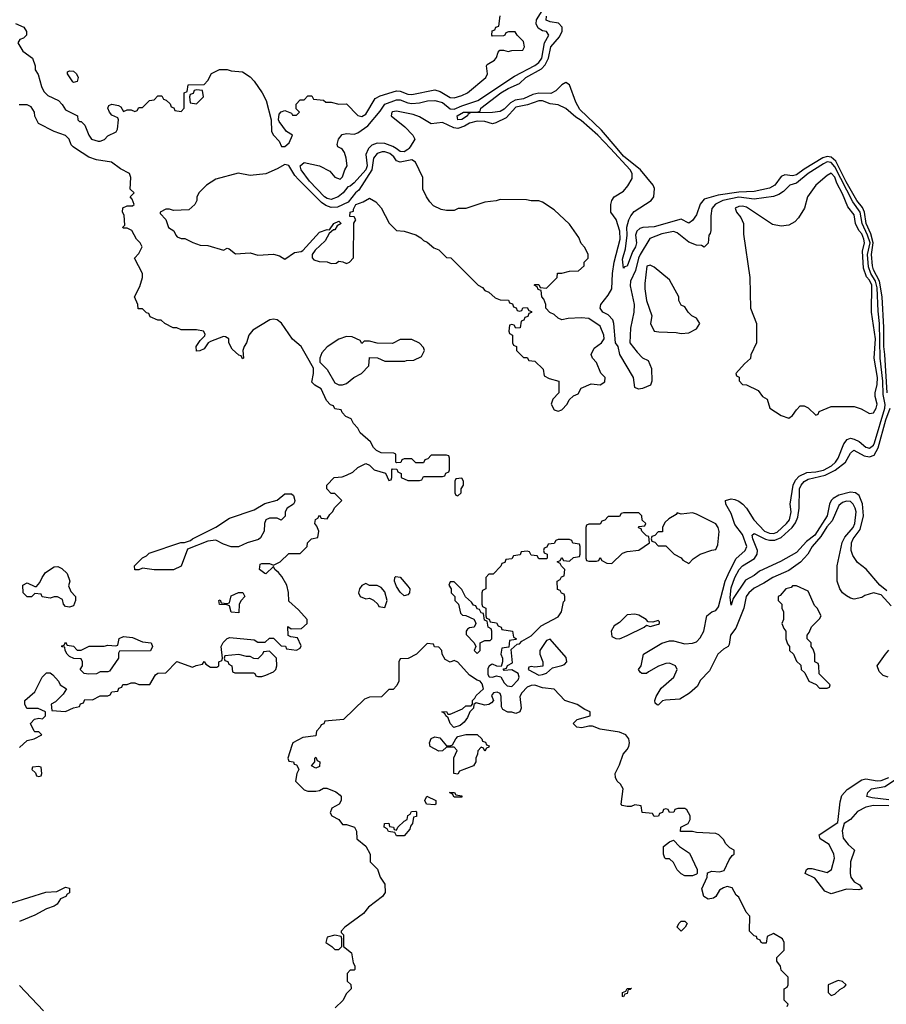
# Model space of a CAD drawing. Header units: inches. Extents: x 2710684 to 2828758, y 857022 to 965663.
# Tile 130 of 256: x 2752191 to 2756697, y 885549 to 890671. Entities that reach past the tile are written whole.
import ezdxf

# ---------------------------------------------------------------- set-up
doc = ezdxf.new("R2010")
doc.units = ezdxf.units.IN
doc.header["$MEASUREMENT"] = 0
doc.layers.add('C7858', color=7, linetype='Continuous')
doc.layers.add('C7859', color=7, linetype='Continuous')

msp = doc.modelspace()

# ---------------------------------------------------------------- linework, layer by layer
at = {"layer": 'C7858', "color": 4}
for points, elevation in [([(2752190, 886884.7), (2752230, 886922), (2752266, 886930), (2752306, 886950), (2752290, 886966), (2752270, 886966), (2752266, 886970), (2752248, 887010), (2752268.4, 887031.6), (2752290, 887038), (2752310, 887034), (2752326, 887050), (2752326, 887070), (2752287.3, 887087.3), (2752228.4, 887088.4), (2752218, 887110), (2752218, 887130), (2752270, 887174), (2752308.4, 887251.6), (2752330, 887274), (2752350, 887274), (2752363.6, 887263.6), (2752392, 887230), (2752402, 887210), (2752434, 887190), (2752416.9, 887163.1), (2752376.9, 887123.1), (2752354, 887110), (2752358, 887078), (2752430, 887072), (2752470, 887092), (2752502, 887098), (2752507.3, 887112.7), (2752522, 887118), (2752530, 887134), (2752570, 887132), (2752610, 887154), (2752650, 887154), (2752662, 887158), (2752670, 887174), (2752702, 887178), (2752707.3, 887192.7), (2752722, 887198), (2752728, 887212), (2752750, 887212), (2752770, 887222), (2752790, 887222), (2752810, 887212), (2752867.3, 887212.7), (2752896.4, 887263.6), (2752908.9, 887271.1), (2752950, 887274), (2753008.4, 887331.6), (2753090, 887302), (2753108.4, 887311.6), (2753142, 887318), (2753150, 887332), (2753158, 887318), (2753183.6, 887303.6), (2753216.4, 887303.6), (2753226, 887310), (2753226, 887330), (2753242, 887338), (2753246, 887350), (2753238, 887410), (2753248.7, 887431.3), (2753270, 887452), (2753283.1, 887456.9), (2753410, 887444.7), (2753430, 887432), (2753467.3, 887432.7), (2753490, 887454), (2753510, 887454), (2753550, 887414), (2753572.7, 887412.7), (2753578, 887398), (2753630, 887392), (2753650, 887402), (2753654.6, 887414.6), (2753634.6, 887454.6), (2753600.4, 887460.4), (2753587.3, 887467.3), (2753586, 887514), (2753602, 887502), (2753656.4, 887503.6), (2753686, 887530), (2753686, 887550), (2753640.4, 887600.4), (2753590, 887646), (2753589, 887691), (2753579.3, 887730), (2753554.2, 887774.2), (2753536, 887796), (2753518, 887810), (2753510, 887826), (2753470, 887789), (2753466, 887790), (2753438, 887810), (2753442, 887838), (2753450, 887842), (2753490, 887842), (2753510, 887834), (2753546, 887850), (2753590, 887894), (2753650, 887894), (2753686, 887930), (2753688, 887950), (2753708.9, 887971.1), (2753742, 887978), (2753746, 888010), (2753736.4, 888036.4), (2753726, 888050), (2753728.4, 888071.6), (2753742, 888078), (2753750, 888094), (2753758, 888078), (2753790, 888074), (2753803.1, 888096.9), (2753818, 888110), (2753830, 888134), (2753866, 888170), (2753830, 888206), (2753810, 888206), (2753788, 888230), (2753788, 888250), (2753826, 888290), (2753867.3, 888292.7), (2753890, 888302), (2753923.1, 888316.9), (2753950, 888342), (2753990, 888362), (2754010, 888354), (2754034, 888330), (2754092.7, 888312.7), (2754110, 888274), (2754122, 888278), (2754126, 888290), (2754126, 888330), (2754130, 888334), (2754152.7, 888332.7), (2754158, 888318), (2754174, 888310), (2754174, 888290), (2754210, 888274), (2754270, 888274), (2754282, 888278), (2754290, 888294), (2754390, 888294), (2754402, 888298), (2754407.3, 888312.7), (2754422, 888318), (2754426, 888330), (2754426, 888390), (2754422, 888402), (2754410, 888406), (2754330, 888406), (2754312.7, 888387.3), (2754298, 888382), (2754290, 888366), (2754250, 888366), (2754230, 888386), (2754190, 888386), (2754178, 888382), (2754172.7, 888367.3), (2754150, 888366), (2754146, 888370), (2754146, 888410), (2754136.4, 888416.4), (2754070, 888418), (2754046, 888430), (2754030, 888446), (2754014.6, 888474.6), (2753962, 888522), (2753950, 888546), (2753926, 888570), (2753914.6, 888594.6), (2753887.3, 888607.3), (2753867.3, 888627.3), (2753862, 888642), (2753830, 888646), (2753822, 888662), (2753807.3, 888667.3), (2753786, 888690), (2753758, 888750), (2753726, 888770), (2753710, 888786), (2753719, 888830), (2753718, 888858), (2753683.1, 888923.1), (2753655.3, 888970), (2753609.3, 889009.3), (2753551.9, 889091.9), (2753530, 889109), (2753510, 889112.7), (2753490.9, 889109.1), (2753403.5, 889056.5), (2753382, 889030), (2753370.7, 888989.3), (2753358, 888970), (2753352, 888950), (2753354, 888910), (2753350, 888906), (2753342, 888922), (2753330, 888926), (2753296.4, 888956.4), (2753278, 888990), (2753278, 889010), (2753260.4, 889020.4), (2753250, 889022), (2753182.8, 888997.2), (2753170.9, 888989.1), (2753150, 888959), (2753128.4, 888948.4), (2753110, 888946), (2753109.3, 888970.7), (2753130, 889002), (2753154, 889026), (2753154.6, 889034.6), (2753146, 889050), (2753110, 889058), (2753030, 889058), (2753007.3, 889067.3), (2752988.4, 889068.4), (2752946, 889090), (2752927.3, 889107.3), (2752908.4, 889108.4), (2752870, 889126), (2752862, 889142), (2752850, 889146), (2752830, 889166), (2752807.3, 889167.3), (2752806, 889190), (2752788, 889230), (2752816.4, 889283.6), (2752828.7, 889330), (2752829, 889350), (2752788, 889430), (2752810, 889454), (2752828, 889490), (2752818, 889510), (2752798, 889530), (2752774.6, 889574.6), (2752750, 889586), (2752730, 889586), (2752726, 889590), (2752738, 889602), (2752734.6, 889654.6), (2752726, 889670), (2752727.3, 889692.7), (2752750, 889702), (2752778, 889702), (2752786, 889710), (2752776.4, 889736.4), (2752766, 889750), (2752786, 889770), (2752766, 889790), (2752768.7, 889850), (2752762, 889870), (2752715.1, 889895.1), (2752669.1, 889929.1), (2752590, 889941.2), (2752550, 889955.3), (2752481.9, 890000)], 12), ([(2754004.4, 890000), (2754002.2, 889997.8), (2753991.3, 889970), (2753996.9, 889910), (2753990.2, 889890), (2753930, 889821.6), (2753910, 889805.1), (2753898, 889802), (2753873, 889770), (2753847.7, 889750), (2753810, 889735.6), (2753790, 889740.3), (2753775.4, 889750), (2753698, 889830), (2753654, 889890), (2753649.8, 889910.2), (2753670, 889927.7), (2753750, 889910.8), (2753803.5, 889883.5), (2753830, 889852), (2753858, 889842), (2753870, 889854), (2753882, 889890), (2753894, 889910), (2753889.3, 889950), (2753879.5, 889979.5), (2753870, 889995.3), (2753862.4, 890000)], 8), ([(2754213.9, 890000), (2754210, 889995.1), (2754190, 889983.1), (2754170, 889986), (2754147.9, 890000)], 8), ([(2756722.3, 887622.3), (2756670, 887678.3), (2756630, 887689.3), (2756584.9, 887675.1), (2756570, 887665.2), (2756530, 887657.2), (2756510, 887661.2), (2756490, 887673.2), (2756469.2, 887690), (2756456, 887710), (2756440.9, 887750), (2756441.6, 887830), (2756468, 887952), (2756481.4, 887978.6), (2756525.1, 888030), (2756533.8, 888050), (2756539.8, 888110), (2756535.6, 888130), (2756524.7, 888150), (2756510, 888164.7), (2756490, 888166.6), (2756470, 888159.7), (2756450, 888142.9), (2756416, 888064), (2756387.5, 888032.5), (2756356.8, 887983.2), (2756311.3, 887930), (2756289, 887890), (2756251.5, 887848.5), (2756190, 887805.4), (2756106.8, 887770), (2756060.7, 887739.3), (2756010, 887713.6), (2755982.4, 887690), (2755967.6, 887670), (2755957, 887610), (2755914.6, 887505.4), (2755887.7, 887470), (2755879.8, 887420.2), (2755874, 887410), (2755850, 887397.2), (2755820.7, 887370), (2755777.1, 887282.9), (2755730, 887233.2), (2755715.9, 887204.1), (2755673, 887167), (2755623.1, 887136.9), (2755548.3, 887131.7), (2755532.8, 887127.2), (2755510, 887105.2), (2755506, 887106), (2755495.3, 887115.3), (2755494, 887130), (2755500.9, 887150), (2755527, 887193), (2755591.8, 887250), (2755609.3, 887290), (2755601.2, 887310), (2755570, 887323.7), (2755550, 887322), (2755512.5, 887307.5), (2755460.7, 887279.3), (2755450, 887269.2), (2755426, 887270), (2755416.4, 887276.4), (2755409.2, 887290), (2755422, 887310), (2755434, 887370), (2755530, 887428), (2755570, 887439.5), (2755590, 887440.4), (2755650, 887424.9), (2755690, 887427), (2755710, 887434.9), (2755730, 887454.9), (2755748.3, 887490), (2755763.7, 887570), (2755789, 887590), (2755810, 887597.1), (2755824.2, 887615.8), (2755859.3, 887750), (2755874.5, 887785.5), (2755914.1, 887865.9), (2755963.7, 887910), (2755971.2, 887930), (2755950, 887992.3), (2755910, 888045.2), (2755890, 888102.7), (2755862, 888150), (2755861.2, 888170), (2755890, 888178.4), (2755910, 888175.8), (2755930, 888166.4), (2755951.4, 888151.4), (2755970.3, 888130.3), (2756007.7, 888070), (2756063.7, 888010), (2756090, 887999.7), (2756110, 887998.6), (2756130, 888004.9), (2756178.5, 888050), (2756192.9, 888070), (2756202.6, 888110), (2756198, 888150), (2756213.6, 888250), (2756224.7, 888275.3), (2756244.1, 888295.9), (2756284.2, 888315.8), (2756330, 888318), (2756370, 888327.9), (2756412.3, 888350), (2756433.1, 888370), (2756446, 888390), (2756475.8, 888464.2), (2756493.1, 888486.9), (2756510, 888494), (2756530, 888488.7), (2756555.9, 888475.9), (2756590, 888447.6), (2756610, 888441.5), (2756630, 888457.6), (2756635.2, 888470), (2756689.8, 888650), (2756690.5, 888669.5), (2756681.1, 888721.1), (2756679.6, 888790), (2756665.7, 888910), (2756661.6, 889090), (2756654.1, 889154.1), (2756650, 889276), (2756640.9, 889310), (2756617.1, 889350), (2756604.9, 889384.9), (2756599.7, 889450), (2756612.5, 889510), (2756600.1, 889550), (2756571.9, 889610), (2756561.1, 889670), (2756523.2, 889723.2), (2756430, 889905.8), (2756410, 889927.2), (2756390, 889930.6), (2756370, 889921.2), (2756290.4, 889870), (2756230, 889819.7), (2756196, 889810), (2756162.6, 889777.4), (2756138.3, 889761.7), (2756110, 889751.1), (2756010, 889737.8), (2755930, 889746.8), (2755847.3, 889730), (2755808.2, 889711.8), (2755790.5, 889689.5), (2755785.5, 889650), (2755785.4, 889574.6), (2755782, 889558), (2755774, 889550), (2755771.6, 889508.4), (2755750, 889488), (2755736.4, 889496.4), (2755710, 889498), (2755670, 889512.7), (2755610, 889562.9), (2755590, 889569.6), (2755530, 889556.4), (2755468.2, 889531.8), (2755417.2, 889450), (2755408.4, 889430), (2755393.7, 889366.3), (2755366.5, 889310), (2755365.9, 889285.9), (2755386.7, 889190), (2755383.8, 889150), (2755366.2, 889066.2), (2755364, 888990), (2755401.1, 888941.1), (2755430, 888911.3), (2755458, 888898), (2755476, 888856), (2755478, 888790), (2755471.3, 888770), (2755430, 888752.7), (2755409.1, 888749.1), (2755390, 888758), (2755382, 888810), (2755312.3, 888930), (2755302.7, 888970), (2755289.7, 888989.7), (2755280.9, 889090), (2755274.5, 889110), (2755250, 889134.7), (2755223.7, 889150), (2755209.5, 889170), (2755212, 889190), (2755250, 889237.3), (2755269.7, 889270.3), (2755272.7, 889350), (2755281.2, 889410), (2755313, 889530), (2755311.4, 889571.4), (2755291.9, 889631.9), (2755264, 889670), (2755264, 889710), (2755269.3, 889730.7), (2755282, 889750), (2755330, 889778.8), (2755353.8, 889806.2), (2755375.6, 889844.4), (2755375.1, 889870), (2755364.7, 889890), (2755262.7, 890000)], 8), ([(2756701.4, 888730), (2756689.9, 888930), (2756683.7, 888970), (2756683.9, 889070), (2756674.8, 889230), (2756660.9, 889310), (2756629.6, 889369.6), (2756624.4, 889390), (2756619.4, 889450), (2756629.5, 889510), (2756616.6, 889556.6), (2756592.9, 889610), (2756583.9, 889670), (2756574, 889694), (2756544.4, 889730), (2756487.9, 889827.9), (2756434.4, 889934.4), (2756410, 889956.2), (2756390, 889959.8), (2756367.7, 889952.3), (2756270, 889893.6), (2756230, 889863.5), (2756210, 889858.4), (2756170, 889863.1), (2756150, 889855.1), (2756117.6, 889810), (2756090, 889793.7), (2756010, 889776.5), (2755930, 889773.7), (2755822.3, 889757.7), (2755750, 889736.8), (2755729.3, 889710.7), (2755710, 889655.1), (2755690, 889626), (2755670, 889613.2), (2755630, 889633.6), (2755490, 889592.8), (2755430.3, 889589.7), (2755415.8, 889584.2), (2755399.3, 889570), (2755392.4, 889550), (2755398.4, 889510), (2755393.7, 889490), (2755376.7, 889463.3), (2755350, 889389.2), (2755335.3, 889384.7), (2755330, 889378), (2755325.4, 889425.4), (2755341.1, 889478.9), (2755349.8, 889550), (2755348.7, 889591.3), (2755358.7, 889630), (2755368.7, 889651.3), (2755386.7, 889673.3), (2755475.1, 889730), (2755488.2, 889750), (2755492.4, 889792.4), (2755485.6, 889810), (2755418.9, 889890), (2755330, 889961.1), (2755297.1, 890000)], 4), ([(2756700, 887700), (2756663.5, 887730), (2756592.7, 887812.7), (2756547.3, 887847.3), (2756523.3, 887883.3), (2756514, 887910), (2756516.4, 887950), (2756524.8, 887970), (2756561.8, 888018.2), (2756578.9, 888090), (2756572.7, 888152.7), (2756556.3, 888196.3), (2756537.2, 888210), (2756510, 888212.9), (2756450, 888197.8), (2756420.1, 888179.9), (2756410.2, 888169.8), (2756401.3, 888150), (2756390.2, 888090), (2756325.5, 887990), (2756282.8, 887957.2), (2756230, 887899.5), (2756147.7, 887852.3), (2756038.2, 887801.8), (2756010, 887779.7), (2755964.9, 887755.1), (2755900.7, 887659.3), (2755890, 887626), (2755886, 887666), (2755890, 887716), (2755909.8, 887770), (2755931.6, 887810), (2755950, 887830.3), (2756012, 887868), (2756025.4, 887890), (2756027.3, 887910), (2756002.3, 887970), (2755999.5, 887990), (2756010, 887998.4), (2756069.2, 887969.2), (2756090, 887963.2), (2756116.6, 887963.4), (2756150, 887976.5), (2756207.3, 888030), (2756225.6, 888054.4), (2756237.4, 888082.6), (2756244.4, 888130), (2756246.2, 888230), (2756253.7, 888250), (2756270, 888268.8), (2756290, 888280.2), (2756378.9, 888301.1), (2756431.8, 888328.2), (2756484.7, 888370), (2756510, 888416.3), (2756528.7, 888431.3), (2756582.2, 888402.2), (2756610, 888396.9), (2756633.8, 888406.2), (2756655.5, 888444.5), (2756694, 888590), (2756717.3, 888650)], 4), ([(2756182, 885538), (2756186, 885550), (2756166, 885570), (2756166, 885630), (2756182, 885638), (2756186, 885650), (2756186, 885690), (2756150, 885726), (2756147.3, 885747.3), (2756127.3, 885772.7), (2756127.3, 885792.7), (2756166, 885830), (2756166, 885870), (2756158, 885890), (2756110, 885918), (2756078, 885902), (2756072.7, 885867.3), (2756052.7, 885867.3), (2756046, 885870), (2756042, 885882), (2756026, 885890), (2756022, 885902), (2756010, 885906), (2755986, 885930), (2755987.3, 886007.3), (2755968.4, 886028.4), (2755930, 886106), (2755916.4, 886116.4), (2755895.3, 886155.3), (2755870, 886162), (2755850, 886155.3), (2755830, 886142), (2755811, 886109), (2755798.8, 886101.2), (2755770, 886095.3), (2755748, 886110), (2755738, 886150), (2755766, 886210), (2755767.3, 886232.7), (2755790, 886242), (2755830, 886238), (2755854.6, 886245.4), (2755880.2, 886299.8), (2755896.4, 886323.6), (2755906, 886330), (2755906, 886350), (2755883.1, 886363.1), (2755863.1, 886383.1), (2755850, 886406), (2755826, 886430), (2755810, 886438), (2755710, 886442), (2755690, 886448), (2755627.3, 886447.3), (2755628.9, 886471.1), (2755666, 886490), (2755678, 886510), (2755678, 886530), (2755660.4, 886560.4), (2755650, 886568), (2755612.7, 886567.3), (2755598, 886562), (2755591.6, 886548.4), (2755570, 886546), (2755562, 886562), (2755550, 886566), (2755538, 886562), (2755532.7, 886547.3), (2755518, 886542), (2755512.7, 886527.3), (2755490, 886526), (2755482, 886542), (2755427.3, 886547.3), (2755422, 886582), (2755390, 886586), (2755370, 886578), (2755350, 886578), (2755324, 886584), (2755318, 886590), (2755328.7, 886670), (2755314.6, 886694.6), (2755298, 886710), (2755288.9, 886728.9), (2755288, 886750), (2755310, 886794), (2755328, 886850), (2755350, 886874), (2755358, 886890), (2755362, 886910), (2755359, 886930), (2755342, 886950), (2755310, 886965.2), (2755210, 886979.5), (2755170, 886996), (2755150, 886996), (2755113.2, 886986.8), (2755088.7, 886990), (2755068.7, 887010), (2755090, 887030.8), (2755158, 887050), (2755158, 887070), (2755130, 887082), (2755090, 887108.7), (2755026, 887130), (2754970, 887188.7), (2754910, 887195.3), (2754870, 887208.7), (2754850, 887208), (2754830, 887198), (2754802, 887170), (2754792, 887150), (2754798, 887090), (2754792, 887070), (2754770, 887062), (2754750, 887068.7), (2754729, 887069), (2754703.1, 887083.1), (2754696.4, 887096.4), (2754695.3, 887150), (2754690, 887166), (2754673.2, 887173.2), (2754654, 887170), (2754644.7, 887155.3), (2754654, 887130), (2754643.6, 887116.4), (2754631.1, 887108.9), (2754610, 887105.2), (2754563.6, 887116.4), (2754552, 887108), (2754551.3, 887090), (2754532, 887070), (2754519.8, 887040.2), (2754502.8, 887017.2), (2754481, 886999), (2754449, 886989), (2754429.2, 887009.2), (2754419, 887039), (2754406, 887050), (2754402, 887062), (2754386, 887070), (2754410, 887071.3), (2754418, 887058), (2754430, 887058), (2754493.6, 887086.4), (2754510, 887102), (2754538, 887102), (2754546, 887110), (2754546, 887130), (2754558, 887142), (2754564, 887156), (2754602, 887190), (2754596.4, 887216.4), (2754586, 887230), (2754570, 887235.3), (2754530, 887262), (2754470, 887328.7), (2754450, 887338), (2754430, 887328.7), (2754403.1, 887343.1), (2754388, 887370), (2754386, 887390), (2754370, 887406), (2754348.4, 887408.4), (2754342, 887422), (2754310, 887426), (2754254, 887370), (2754211.6, 887348.4), (2754170, 887346), (2754162, 887330), (2754162, 887230), (2754152.7, 887207.3), (2754132.7, 887187.3), (2754110, 887186), (2754071.6, 887148.4), (2754010, 887146), (2753983.6, 887136.4), (2753874, 887030), (2753778, 887022), (2753772.7, 887007.3), (2753758, 887002), (2753754, 886990), (2753734, 886970), (2753730, 886946), (2753663.6, 886936.4), (2753611.6, 886908.4), (2753605.4, 886894.6), (2753584.7, 886830), (2753590, 886814), (2753614, 886810), (2753618, 886798), (2753630, 886794), (2753639.6, 886779.6), (2753642, 886770), (2753632, 886750), (2753624.7, 886710), (2753670, 886664.7), (2753690, 886658), (2753730, 886658), (2753750, 886662), (2753770, 886674), (2753787.3, 886672.7), (2753834.4, 886654.4), (2753856.9, 886636.9), (2753862, 886630), (2753862, 886610), (2753852, 886590), (2753814, 886570), (2753804.7, 886544.7), (2753814, 886530), (2753850.8, 886510.8), (2753870, 886484.7), (2753890, 886484.7), (2753932, 886470), (2753942, 886450), (2753944.7, 886410), (2753991.3, 886371.3), (2754014, 886330), (2754014, 886290), (2754051.6, 886251.6), (2754064.7, 886210), (2754090, 886174), (2754092, 886130), (2754078, 886110), (2754005.2, 886054.8), (2753979.1, 886020.9), (2753882, 885950), (2753862, 885930), (2753862, 885922), (2753874, 885910), (2753874, 885850), (2753916, 885816), (2753924.7, 885764.7), (2753934, 885750), (2753934, 885730), (2753930, 885726), (2753910, 885726), (2753894, 885710), (2753894, 885670), (2753912.7, 885652.7), (2753914, 885630), (2753890, 885606), (2753871.1, 885568.9), (2753832, 885530)], 12), ([(2756706, 887250), (2756680.2, 887260.2), (2756660.2, 887280.2), (2756649.2, 887310), (2756692.7, 887370), (2756710, 887390.6)], 8), ([(2756710, 886580.6), (2756630, 886582.5), (2756590, 886573.8), (2756547.6, 886552.4), (2756510, 886511.2), (2756477.3, 886490), (2756468, 886452), (2756472.5, 886412.5), (2756499.5, 886379.5), (2756531.3, 886350), (2756510.5, 886290), (2756508.5, 886230), (2756513, 886210), (2756530, 886186), (2756558, 886170), (2756571, 886150), (2756554.8, 886145.2), (2756490, 886147.6), (2756410, 886124.5), (2756377.6, 886137.6), (2756325.6, 886205.6), (2756275.3, 886230), (2756282, 886250), (2756290, 886254.8), (2756310, 886254.8), (2756390, 886234.8), (2756412, 886250), (2756427, 886310), (2756424.5, 886330), (2756399.5, 886379.5), (2756354, 886410), (2756348.7, 886430), (2756445.4, 886494.6), (2756457.1, 886602.9), (2756465.1, 886634.9), (2756493.1, 886666.9), (2756570, 886717.1), (2756590, 886722), (2756650, 886712.3), (2756670, 886713.2), (2756710, 886729.3)], 8), ([(2756710, 886612.3), (2756622.7, 886622.7), (2756595.3, 886630), (2756600.9, 886650), (2756619.3, 886670), (2756690, 886682.4), (2756755.1, 886724.9)], 4), ([(2752150, 886077.1), (2752327.2, 886132.8), (2752384, 886136), (2752430, 886158), (2752450, 886154), (2752450, 886128.7), (2752438, 886122), (2752431.3, 886110), (2752402.8, 886097.2), (2752386, 886070), (2752370, 886059.3), (2752330, 886045.2), (2752270, 886012.7), (2752190, 885979.3)], 8), ([(2752190, 885647.7), (2752315.6, 885515.6)], 8)]:
    msp.add_lwpolyline(points, dxfattribs=dict(at, elevation=elevation))
for points, elevation in [([(2754076.1, 889983.9), (2754050, 889974.3), (2754030.3, 889950), (2754022.7, 889890), (2753955.2, 889784.8), (2753937.6, 889770), (2753898.9, 889721.1), (2753843.8, 889696.2), (2753810, 889693.5), (2753783.6, 889703.6), (2753759.6, 889719.6), (2753639.8, 889839.8), (2753621.2, 889861.2), (2753590, 889912), (2753570, 889918), (2753530, 889894.5), (2753470, 889869.2), (2753390, 889861.2), (2753327.1, 889872.9), (2753210, 889842), (2753162, 889810), (2753122, 889770), (2753112.7, 889747.3), (2753112, 889730), (2753102, 889710), (2753070, 889682), (2752990, 889678), (2752970, 889686), (2752950, 889686), (2752922, 889670), (2752922, 889662), (2752951.6, 889631.6), (2752964.7, 889590), (2752992.7, 889572.7), (2753002, 889550), (2753010, 889542), (2753030, 889532), (2753050, 889532), (2753091.1, 889511.1), (2753130, 889498), (2753170, 889496), (2753250, 889472), (2753270, 889482), (2753279.6, 889479.6), (2753312.7, 889452.7), (2753390, 889458), (2753430, 889446), (2753510.6, 889450.6), (2753542, 889442), (2753570, 889424.7), (2753620.5, 889459.5), (2753655.3, 889464.7), (2753664, 889470), (2753750, 889564.9), (2753790, 889578.8), (2753802, 889578), (2753824, 889610), (2753850, 889622), (2753862, 889610), (2753842, 889598), (2753830, 889578), (2753822, 889578), (2753800.7, 889559.3), (2753779.9, 889520.1), (2753727.7, 889472.3), (2753711.3, 889450), (2753711.6, 889431.6), (2753721, 889421), (2753747.3, 889412.7), (2753790, 889412), (2753810, 889402), (2753836.4, 889403.6), (2753850, 889414), (2753871.6, 889411.6), (2753890, 889402), (2753906, 889410), (2753927.3, 889432.7), (2753928, 889612), (2753938, 889630), (2753930, 889646), (2753907.3, 889647.3), (2753908.7, 889670), (2753926, 889674), (2753926, 889686), (2753938, 889710), (2753977.2, 889722.8), (2754010, 889742), (2754043.6, 889723.6), (2754070, 889692), (2754111.6, 889611.6), (2754150, 889574), (2754190, 889571.3), (2754251.6, 889551.6), (2754276.9, 889536.9), (2754290, 889522), (2754310, 889514), (2754343.6, 889483.6), (2754370, 889474), (2754410, 889434), (2754432.7, 889432.7), (2754574, 889290), (2754596.9, 889276.9), (2754610, 889262), (2754630, 889254), (2754663.6, 889223.6), (2754690, 889214), (2754732.7, 889212.7), (2754738, 889198), (2754752.7, 889192.7), (2754758, 889178), (2754772.7, 889172.7), (2754778, 889158), (2754790, 889154), (2754802, 889158), (2754807.3, 889172.7), (2754830, 889174), (2754838, 889158), (2754852.7, 889152.7), (2754852.7, 889147.3), (2754838, 889142), (2754832.7, 889127.3), (2754818, 889122), (2754812.7, 889107.3), (2754798, 889102), (2754792.7, 889067.3), (2754770, 889066), (2754762, 889082), (2754750, 889086), (2754738, 889082), (2754734, 889050), (2754738, 889038), (2754754, 889030), (2754754, 888990), (2754758, 888978), (2754774, 888970), (2754774, 888950), (2754810, 888914), (2754830, 888914), (2754838, 888898), (2754870, 888894), (2754912.7, 888852.7), (2754918, 888818), (2754943.6, 888803.6), (2754994, 888790), (2754994, 888730), (2754963.6, 888696.4), (2754954, 888670), (2754970, 888642), (2754990, 888634), (2755010, 888642), (2755038, 888670), (2755047.3, 888692.7), (2755070, 888714), (2755094.6, 888725.4), (2755110, 888754), (2755163.1, 888776.9), (2755210, 888772), (2755233.6, 888786.4), (2755235.3, 888810), (2755212.7, 888832.7), (2755190, 888888), (2755169.3, 888909.3), (2755162.7, 888930), (2755177.5, 888962.5), (2755216, 888990), (2755229.2, 889010), (2755229.1, 889029.1), (2755210, 889077.2), (2755150, 889116.2), (2755110, 889120.5), (2755043.4, 889116.6), (2755010, 889108.7), (2754990, 889118), (2754970, 889138), (2754947.3, 889147.3), (2754926, 889170), (2754926, 889190), (2754916.4, 889216.4), (2754906, 889230), (2754902, 889262), (2754887.3, 889267.3), (2754882, 889282), (2754866, 889290), (2754870, 889294), (2754890, 889294), (2754898, 889278), (2754930, 889274), (2754986, 889330), (2754987.3, 889352.7), (2755010, 889352), (2755050, 889362), (2755096.4, 889363.6), (2755126, 889390), (2755126, 889410), (2755146, 889430), (2755146, 889450), (2755130, 889486), (2755110, 889506), (2755098, 889538), (2755050, 889608), (2754970, 889682), (2754910, 889722), (2754890, 889728.7), (2754851.1, 889728.9), (2754825.4, 889734.6), (2754690, 889735.3), (2754668.4, 889728.4), (2754610, 889722), (2754510, 889688.7), (2754471.6, 889688.4), (2754450, 889678), (2754410, 889678), (2754383.1, 889683.1), (2754343.1, 889703.1), (2754323.1, 889723.1), (2754306, 889750), (2754288, 889790), (2754288, 889850), (2754248.7, 889930), (2754230, 889941.2), (2754169.5, 889929.5), (2754150, 889937), (2754136.6, 889956.6), (2754114.9, 889974.9), (2754090, 889983.8)], 12), ([(2756410, 889872.3), (2756390, 889861.2), (2756330.8, 889810), (2756286.8, 889750), (2756271.3, 889690), (2756239.8, 889640.2), (2756220.7, 889619.3), (2756190, 889601.2), (2756150, 889597.2), (2756105.6, 889605.6), (2755970, 889696.2), (2755950, 889700.9), (2755930, 889699.3), (2755911.3, 889690), (2755918, 889670), (2755941.4, 889641.4), (2755954.8, 889610), (2755955.3, 889555.3), (2755986.8, 889330), (2755991, 889170), (2756022, 889090), (2756022, 888990), (2755992.7, 888927.3), (2755991.6, 888908.4), (2755959.6, 888880.4), (2755914, 888830), (2755918, 888818), (2755931.6, 888811.6), (2755932.7, 888792.7), (2755950, 888774), (2755970, 888772), (2756030, 888742), (2756054, 888710), (2756076.9, 888696.9), (2756092, 888650), (2756150, 888611.3), (2756190, 888598), (2756210, 888611.3), (2756230, 888642), (2756250, 888662), (2756270, 888662), (2756291.6, 888651.6), (2756330, 888614), (2756342, 888618), (2756347.3, 888632.7), (2756410, 888658), (2756530, 888658), (2756566.4, 888646.4), (2756610, 888622), (2756630, 888626), (2756644, 888650), (2756649, 888670), (2756639.3, 888710), (2756639.3, 888730), (2756650, 888774), (2756650.7, 888809.3), (2756633.6, 888910), (2756640.3, 889010), (2756620.5, 889150), (2756622.3, 889290), (2756610, 889315.4), (2756593.6, 889333.6), (2756578.2, 889378.2), (2756572.6, 889467.4), (2756583, 889510), (2756579.8, 889530), (2756570, 889556.9), (2756554.9, 889574.9), (2756537.4, 889610), (2756530, 889656), (2756497.4, 889697.4), (2756470, 889765.2), (2756439.8, 889819.8), (2756430, 889851.8)], 12), ([(2755470, 889394), (2755451.3, 889388.7), (2755441.1, 889298.9), (2755442, 889270), (2755450.8, 889210), (2755478, 889130), (2755471, 889090), (2755490, 889051.3), (2755513.6, 889046.4), (2755603.6, 889043.6), (2755630, 889038), (2755670, 889042), (2755710, 889062), (2755728, 889090), (2755710, 889118), (2755686, 889130), (2755666, 889150), (2755650, 889178), (2755630, 889186), (2755618, 889210), (2755618, 889230), (2755570, 889318), (2755490, 889384)], 12), ([(2753890, 889022), (2753850, 889008.7), (2753790, 888968.7), (2753761.4, 888938.6), (2753751, 888910), (2753751.3, 888890), (2753790, 888852), (2753830, 888782), (2753850, 888771.3), (2753870, 888771.3), (2753890, 888778), (2753928, 888810), (2753968, 888830), (2754006, 888870), (2754010, 888914), (2754051.6, 888911.6), (2754090, 888894), (2754194, 888894), (2754202, 888898), (2754240.4, 888899.6), (2754280.4, 888919.6), (2754295.3, 888950), (2754290, 888966), (2754270, 888988), (2754230, 889008), (2754170, 889008), (2754130, 888986), (2754050, 888988), (2754010, 888998), (2753982, 888998), (2753970, 888986), (2753962, 889002), (2753920.4, 889020.4)], 12), ([(2754490, 888286), (2754458, 888282), (2754454, 888270), (2754454, 888210), (2754458, 888198), (2754470, 888194), (2754486, 888210), (2754486, 888230), (2754498, 888250), (2754498, 888270)], 12), ([(2753550, 888068), (2753530, 888078), (2753490, 888078), (2753471.6, 888068.4), (2753464.7, 888050), (2753462, 888010), (2753443.6, 887976.4), (2753432.7, 887967.3), (2753374, 887950), (2753328.4, 887928.4), (2753290, 887928.7), (2753250, 887942), (2753210, 887964), (2753170, 887959), (2753062.8, 887917.2), (2753030, 887828), (2752990, 887808.7), (2752890.9, 887809.1), (2752830, 887818), (2752810, 887808.7), (2752790, 887808.7), (2752788.7, 887830), (2752828.9, 887871.1), (2752850, 887882), (2752864, 887896), (2753028.9, 887951.1), (2753048.4, 887951.6), (2753079, 887961), (2753089.1, 887970.9), (2753210, 888031), (2753282.5, 888077.5), (2753410, 888122), (2753465.6, 888154.4), (2753530, 888171.3), (2753570, 888204.7), (2753603.6, 888203.6), (2753615.3, 888195.3), (2753622, 888170), (2753619.6, 888160.4), (2753614, 888150), (2753582, 888130), (2753572, 888110), (2753572, 888088)], 12), ([(2755410, 888106), (2755330, 888106), (2755318, 888102), (2755310, 888086), (2755250, 888086), (2755232.7, 888067.3), (2755218, 888062), (2755210, 888046), (2755150, 888046), (2755138, 888042), (2755134, 888030), (2755134, 887870), (2755138, 887858), (2755150, 887854), (2755190, 887854), (2755202, 887858), (2755210, 887874), (2755218, 887858), (2755243.6, 887843.6), (2755270, 887842), (2755324.7, 887895.3), (2755350, 887904.7), (2755410, 887912), (2755466, 887950), (2755462, 887982), (2755450, 887986), (2755426, 888010), (2755422, 888022), (2755408.4, 888028.4), (2755410, 888034), (2755442, 888038), (2755446, 888050), (2755427.3, 888067.3), (2755426, 888090)], 12), ([(2755690, 888106), (2755630, 888098), (2755610, 888106), (2755603.6, 888096.4), (2755566, 888074), (2755545.4, 888054.6), (2755534, 888030), (2755532.7, 888007.3), (2755510, 888006), (2755492.7, 887987.3), (2755478, 887982), (2755474, 887970), (2755478, 887958), (2755492.7, 887952.7), (2755510, 887934), (2755550, 887934), (2755594, 887890), (2755630, 887872), (2755639.6, 887859.6), (2755670, 887842), (2755693.6, 887866.4), (2755729.1, 887890.9), (2755790, 887912), (2755810, 887914), (2755820.4, 887939.6), (2755828.4, 888008.4), (2755822, 888030), (2755810, 888048), (2755710, 888098)], 12), ([(2755050, 887966), (2754990, 887966), (2754978, 887962), (2754970, 887946), (2754938, 887942), (2754932.7, 887927.3), (2754918, 887922), (2754914, 887910), (2754918, 887898), (2754934, 887890), (2754934, 887870), (2754930, 887866), (2754890, 887866), (2754882, 887882), (2754850, 887886), (2754842, 887902), (2754830, 887906), (2754798, 887902), (2754792.7, 887887.3), (2754758, 887882), (2754750, 887866), (2754718, 887862), (2754712.7, 887847.3), (2754698, 887842), (2754692.7, 887827.3), (2754652.7, 887787.3), (2754630, 887786), (2754614, 887770), (2754614, 887710), (2754598, 887702), (2754594, 887690), (2754594, 887630), (2754598, 887618), (2754614, 887610), (2754614, 887570), (2754618, 887558), (2754632.7, 887552.7), (2754638, 887538), (2754670, 887534), (2754678, 887518), (2754694, 887510), (2754698, 887498), (2754754, 887490), (2754758, 887458), (2754774, 887450), (2754770, 887446), (2754738, 887442), (2754734, 887406), (2754698, 887402), (2754692, 887370), (2754701, 887350), (2754702, 887330), (2754694, 887306), (2754672.7, 887307.3), (2754650, 887318), (2754643.6, 887316.4), (2754631.6, 887308.4), (2754624.7, 887295.3), (2754625.4, 887265.4), (2754632, 887252), (2754650, 887251.3), (2754670, 887258), (2754692.7, 887252.7), (2754710, 887222), (2754725.4, 887205.4), (2754750, 887202), (2754783.1, 887236.9), (2754788.7, 887250), (2754782, 887270), (2754750, 887288.7), (2754710, 887286), (2754706, 887290), (2754706, 887294), (2754722, 887298), (2754728, 887312), (2754754, 887326), (2754746, 887394), (2754778, 887422), (2754790, 887424.7), (2754802, 887438), (2754850, 887466), (2754902.7, 887517.3), (2754990, 887564.7), (2755008.7, 887590), (2755018, 887642), (2755026, 887650), (2755026, 887670), (2755022, 887682), (2755007.3, 887687.3), (2755002, 887702), (2754987.3, 887707.3), (2754986, 887750), (2755002, 887758), (2755007.3, 887772.7), (2755022, 887778), (2755026, 887810), (2755007.3, 887827.3), (2755002, 887842), (2754986, 887850), (2755002, 887858), (2755010, 887874), (2755018, 887858), (2755050, 887854), (2755070, 887874), (2755102, 887878), (2755106, 887890), (2755106, 887930), (2755102, 887942), (2755067.3, 887947.3), (2755062, 887962)], 12), ([(2752450, 887615.3), (2752430, 887618), (2752418, 887630), (2752414, 887654), (2752388.4, 887668.4), (2752370, 887668.7), (2752350, 887662), (2752308.4, 887668.4), (2752302, 887682), (2752270, 887686), (2752251.6, 887668.4), (2752230, 887668), (2752208.7, 887690), (2752208, 887730), (2752230, 887742), (2752270, 887722), (2752278, 887722), (2752296.4, 887743.6), (2752308, 887770), (2752325.6, 887794.4), (2752370, 887824.7), (2752390, 887826), (2752410, 887816), (2752438, 887790), (2752451, 887750), (2752445.4, 887725.4), (2752456.9, 887696.9), (2752481, 887670), (2752481, 887650), (2752470, 887622)], 12), ([(2754190, 887674.5), (2754170, 887692.7), (2754150, 887722.7), (2754139.6, 887750), (2754141.2, 887770), (2754146, 887774), (2754170, 887770.4), (2754210, 887724.9), (2754219.5, 887710), (2754218.4, 887690), (2754210, 887679.5)], 8), ([(2753990, 887738), (2753970, 887728), (2753958, 887710), (2753952, 887690), (2753962, 887670), (2753990, 887658), (2754010, 887662), (2754031.1, 887651.1), (2754054, 887630), (2754058, 887618), (2754090, 887614), (2754102, 887650), (2754090, 887695.3), (2754070, 887718), (2754050, 887728), (2754010, 887728)], 12), ([(2754450, 887746), (2754430, 887746), (2754422, 887730), (2754434, 887710), (2754434, 887690), (2754454, 887670), (2754454, 887650), (2754472, 887630), (2754483.6, 887583.6), (2754492.7, 887572.7), (2754510, 887572), (2754551.6, 887551.6), (2754559.6, 887539.6), (2754562, 887530), (2754554, 887510), (2754530, 887508), (2754519.6, 887500.4), (2754512, 887490), (2754512.7, 887472.7), (2754554, 887430), (2754562, 887410), (2754554, 887390), (2754570, 887374), (2754586, 887390), (2754586, 887430), (2754610, 887442), (2754638, 887442), (2754646, 887450), (2754646, 887490), (2754642, 887502), (2754626, 887510), (2754622, 887542), (2754607.3, 887547.3), (2754602, 887582), (2754590, 887586), (2754582, 887602), (2754570, 887606), (2754562, 887622), (2754550, 887626), (2754540.4, 887640.4), (2754508.9, 887668.9), (2754490, 887706)], 12), ([(2756230, 887726), (2756210, 887726), (2756202, 887718), (2756174, 887710), (2756144.7, 887675.3), (2756134, 887670), (2756134, 887650), (2756154, 887630), (2756154, 887610), (2756162, 887590), (2756162, 887550), (2756154, 887530), (2756163.6, 887503.6), (2756174, 887490), (2756174, 887450), (2756183.6, 887423.6), (2756194, 887410), (2756194, 887390), (2756214, 887370), (2756230, 887334), (2756252.7, 887312.7), (2756254, 887290), (2756272.7, 887272.7), (2756294, 887230), (2756332.7, 887212.7), (2756350, 887194), (2756390, 887194), (2756402, 887198), (2756406, 887210), (2756347.3, 887267.3), (2756346, 887310), (2756342, 887322), (2756326, 887330), (2756326, 887370), (2756316.4, 887396.4), (2756306, 887410), (2756306, 887430), (2756286, 887450), (2756286, 887470), (2756296.4, 887483.6), (2756307.3, 887512.7), (2756350, 887554), (2756358, 887570), (2756338, 887610), (2756324, 887624), (2756290, 887698)], 12), ([(2753330, 887586), (2753290, 887588), (2753282, 887622), (2753267.3, 887627.3), (2753230, 887628), (2753226, 887650), (2753232.7, 887652.7), (2753238, 887638), (2753270, 887634), (2753282, 887638), (2753290, 887674), (2753328.9, 887691.1), (2753350.9, 887690.9), (2753362, 887670), (2753342, 887650), (2753332, 887630)], 12), ([(2755390, 887579), (2755350, 887575.3), (2755310, 887535.3), (2755282.5, 887517.5), (2755266, 887490), (2755270, 887462), (2755290, 887451.3), (2755310, 887451), (2755350, 887467.3), (2755438, 887510), (2755450, 887522), (2755470, 887514), (2755512.9, 887527.1), (2755518, 887530), (2755518, 887538), (2755510, 887546), (2755483.6, 887536.4), (2755458, 887538), (2755448.7, 887550), (2755410, 887574)], 12), ([(2752550, 887266), (2752526, 887270), (2752506, 887290), (2752518, 887310), (2752518, 887330), (2752510, 887346), (2752472.7, 887347.3), (2752450, 887358), (2752438, 887370), (2752428, 887390), (2752426, 887406), (2752410, 887408), (2752410, 887414), (2752422, 887418), (2752430, 887432), (2752438, 887418), (2752470, 887412), (2752490, 887392), (2752510, 887392), (2752552.7, 887412.7), (2752630, 887412), (2752650, 887418), (2752690, 887414), (2752702, 887418), (2752708.9, 887451.1), (2752730, 887462), (2752776.9, 887456.9), (2752830, 887434), (2752874, 887430), (2752882, 887410), (2752871.6, 887388.4), (2752710, 887386), (2752704.7, 887375.3), (2752704.7, 887350), (2752658, 887282), (2752650, 887278), (2752610, 887278), (2752590, 887268)], 12), ([(2754950, 887448), (2754930, 887442), (2754896, 887390), (2754894.8, 887370), (2754911.3, 887330), (2754911.3, 887308.7), (2754870, 887302), (2754850, 887306), (2754838, 887302), (2754834, 887290), (2754890, 887262), (2754910, 887264.7), (2754930, 887272), (2754961.2, 887298.8), (2755009.1, 887310.9), (2755023.1, 887316.9), (2755035.3, 887330), (2755032.5, 887352.5)], 12), ([(2753490, 887386), (2753458, 887382), (2753454, 887370), (2753430, 887346), (2753408.4, 887348.4), (2753390, 887358), (2753370, 887358), (2753330, 887368), (2753258, 887362), (2753254, 887350), (2753258, 887338), (2753272.7, 887332.7), (2753278, 887318), (2753294, 887310), (2753298, 887278), (2753310, 887274), (2753407.3, 887272.7), (2753414, 887270), (2753418, 887258), (2753430, 887254), (2753450, 887254), (2753470, 887262), (2753510, 887278), (2753522, 887290), (2753528.7, 887310), (2753526, 887350)], 12), ([(2754610, 886866), (2754602, 886882), (2754590, 886886), (2754572.7, 886867.3), (2754572, 886850), (2754562, 886830), (2754562, 886810), (2754551.1, 886788.9), (2754478, 886762), (2754470, 886746), (2754448, 886750), (2754448.7, 886831.3), (2754466, 886870), (2754450, 886886), (2754410, 886886), (2754390, 886868), (2754370, 886866), (2754326, 886890), (2754322, 886910), (2754330, 886931.3), (2754350, 886941), (2754376, 886936), (2754410, 886894), (2754430, 886894), (2754442, 886898), (2754458, 886930), (2754470, 886942), (2754510, 886952), (2754570, 886952), (2754594, 886930), (2754598, 886918), (2754612.7, 886912.7), (2754618, 886898), (2754632.7, 886892.7), (2754630, 886886), (2754618, 886882)], 12), ([(2753730, 886778), (2753708, 886790), (2753726, 886810), (2753726, 886830), (2753730, 886834), (2753738, 886818), (2753752, 886810), (2753750, 886786)], 12), ([(2752290, 886786), (2752258, 886782), (2752254, 886770), (2752272.7, 886752.7), (2752278, 886738), (2752290, 886734), (2752302, 886738), (2752306, 886750), (2752302, 886782)], 12), ([(2754450, 886626), (2754442, 886642), (2754426, 886650), (2754451.6, 886651.6), (2754458, 886638), (2754490, 886634), (2754490, 886626)], 12), ([(2754350, 886586), (2754306, 886590), (2754298, 886610), (2754308, 886632), (2754354, 886610), (2754354, 886590)], 12), ([(2754150, 886426), (2754142, 886442), (2754108.4, 886448.4), (2754102, 886462), (2754086, 886470), (2754088, 886490), (2754110, 886492), (2754114, 886474), (2754134, 886470), (2754138, 886458), (2754150, 886454), (2754158, 886470), (2754190, 886502), (2754206, 886510), (2754208.4, 886531.6), (2754222, 886538), (2754228, 886552), (2754250, 886554), (2754254, 886550), (2754254, 886526), (2754238, 886522), (2754234, 886490), (2754223.6, 886476.4), (2754219.6, 886460.4), (2754190, 886426)], 12), ([(2755650, 886218), (2755630, 886228), (2755608.9, 886248.9), (2755590, 886286), (2755570, 886306), (2755550, 886306), (2755546, 886310), (2755538, 886330), (2755538, 886370), (2755570, 886394), (2755590, 886402), (2755622, 886370), (2755674.4, 886334.4), (2755714, 886250), (2755714, 886230), (2755710, 886226), (2755690, 886218)], 12), ([(2755630, 885929), (2755608.9, 885951.1), (2755618, 885970), (2755630, 885982), (2755650, 885982), (2755662, 885970), (2755652, 885950)], 12), ([(2753830, 885908), (2753790, 885898), (2753782, 885870), (2753814, 885850), (2753830, 885834), (2753850, 885834), (2753866, 885850), (2753866, 885890), (2753862, 885902)], 12), ([(2756446.4, 885673.6), (2756394, 885650), (2756394, 885610), (2756410, 885594), (2756430, 885602), (2756454.6, 885625.4), (2756480.4, 885639.6), (2756488, 885650), (2756470, 885668)], 12), ([(2755330, 885588), (2755326, 885590), (2755326, 885610), (2755342, 885618), (2755350, 885632), (2755372.7, 885632.7), (2755366, 885626), (2755354, 885626), (2755350, 885606), (2755338, 885602)], 12)]:
    msp.add_lwpolyline(points, close=True, dxfattribs=dict(at, elevation=elevation))
at = {"layer": 'C7859', "color": 4}
for points, elevation in [([(2752170, 890650.7), (2752212.4, 890632.4), (2752226.8, 890610), (2752226, 890590), (2752210, 890574), (2752191.6, 890568.4), (2752182, 890550), (2752207.1, 890507.1), (2752258, 890470), (2752271.1, 890431.1), (2752272, 890410), (2752286.4, 890386.4), (2752304, 890324), (2752316.9, 890296.9), (2752336.9, 890276.9), (2752392, 890250), (2752412, 890230), (2752430, 890202), (2752492, 890170), (2752494, 890150), (2752502, 890142), (2752510, 890142), (2752530, 890122), (2752550.9, 890070.9), (2752564.7, 890050), (2752599.8, 890039.8), (2752610, 890038.8), (2752632, 890048), (2752650, 890066), (2752692.3, 890087.7), (2752698.9, 890101.1), (2752705.2, 890150), (2752700.4, 890160.4), (2752670, 890174), (2752657.2, 890190), (2752648.9, 890211.1), (2752655.3, 890224.7), (2752670, 890232), (2752704.7, 890224.7), (2752716.9, 890216.9), (2752730, 890194), (2752750, 890202), (2752770, 890202), (2752790, 890194), (2752802, 890198), (2752810, 890214), (2752830, 890214), (2752866, 890250), (2752890, 890254), (2752910, 890274), (2752930, 890274), (2752938, 890258), (2752952.7, 890252.7), (2752972.7, 890232.7), (2752978, 890218), (2752992.7, 890212.7), (2752998, 890198), (2753030, 890194), (2753046, 890210), (2753046, 890290), (2753062, 890298), (2753067.3, 890332.7), (2753150, 890334), (2753170, 890354), (2753188.9, 890391.1), (2753230, 890412), (2753270, 890412), (2753290, 890404.7), (2753350, 890399.1), (2753390, 890374), (2753410.4, 890350.4), (2753451.3, 890290), (2753472, 890250), (2753498, 890150), (2753501, 890090), (2753511.3, 890070), (2753539.8, 890039.8), (2753552, 890012), (2753570, 890011.3), (2753592.7, 890030), (2753609, 890070), (2753579, 890090), (2753540.9, 890140.9), (2753537.2, 890150), (2753540.9, 890179.1), (2753550, 890191.3), (2753570, 890198), (2753604.7, 890184.7), (2753610, 890174), (2753630, 890174), (2753646, 890190), (2753628, 890208), (2753628.4, 890231.6), (2753650, 890254), (2753670, 890254), (2753690, 890274), (2753710, 890274), (2753718, 890258), (2753770, 890252), (2753782, 890242), (2753810, 890242), (2753850, 890232), (2753890, 890234), (2753950, 890172), (2753970, 890167.3), (2753990, 890178.8), (2754039.3, 890260.7), (2754064.5, 890275.5), (2754150, 890300.4), (2754170, 890298.4), (2754210, 890283.1), (2754230, 890281.6), (2754350, 890306.8), (2754377.3, 890297.3), (2754430, 890266), (2754450, 890264), (2754490, 890276.3), (2754519, 890290), (2754614, 890370), (2754624, 890390), (2754618, 890430), (2754622, 890438), (2754660.4, 890459.6), (2754670, 890474), (2754678, 890502), (2754687.3, 890512.7), (2754707.3, 890512.7), (2754730, 890504.7), (2754750, 890511.3), (2754807.3, 890512.7), (2754815.3, 890530), (2754810, 890558), (2754778, 890590), (2754767.3, 890607.3), (2754732.7, 890607.3), (2754718, 890602), (2754714, 890590), (2754707.3, 890587.3), (2754650, 890586), (2754646, 890590), (2754647.3, 890612.7), (2754662, 890618), (2754667.3, 890632.7), (2754682, 890638), (2754688.4, 890691.6)], 12), ([(2753862.4, 890000), (2753846, 890010), (2753842, 890022), (2753849.2, 890050), (2753867.2, 890072.8), (2753890, 890078), (2753930, 890075.5), (2753950, 890083), (2754001.8, 890118.2), (2754065.5, 890194.5), (2754090, 890231.4), (2754150, 890254.2), (2754170, 890253.8), (2754210, 890237.8), (2754230, 890234.7), (2754270, 890237.8), (2754311.5, 890248.5), (2754350, 890250.2), (2754390, 890239.7), (2754430, 890206.5), (2754450, 890205.2), (2754490, 890223), (2754573.3, 890250), (2754763.5, 890376.5), (2754870, 890432.6), (2754891.1, 890448.9), (2754905.3, 890470), (2754919.1, 890550), (2754942.7, 890590), (2754929.5, 890609.5), (2754910, 890613), (2754887.6, 890627.6), (2754876.8, 890650), (2754878.8, 890670), (2754916.5, 890730)], 8), ([(2755297.1, 890000), (2755215.9, 890095.9), (2755103.8, 890203.8), (2755081.9, 890241.9), (2755050, 890331.6), (2755030, 890344.2), (2755010, 890331.3), (2754979, 890301), (2754952.4, 890287.6), (2754890, 890289), (2754859.1, 890280.9), (2754810, 890258.8), (2754767.7, 890252.3), (2754742.5, 890237.5), (2754710, 890204.8), (2754690, 890193), (2754650, 890188.4), (2754533, 890187), (2754521.6, 890178.4), (2754519.1, 890170), (2754490, 890152), (2754469.5, 890150), (2754466.3, 890170), (2754499, 890190), (2754569.4, 890190.6), (2754584.7, 890195.3), (2754589.3, 890210), (2754693, 890290), (2754730, 890312.9), (2754790, 890339.5), (2754823.5, 890370), (2754904.2, 890415.8), (2754924.1, 890435.9), (2754940.3, 890470), (2754953.1, 890530), (2754998.2, 890581.8), (2755011.7, 890611.7), (2755011.3, 890631.3), (2754992.2, 890652.2), (2754950, 890659.1), (2754927.9, 890667.9), (2754929.8, 890690)], 4), ([(2752481.9, 890000), (2752468.7, 890008.7), (2752459, 890019), (2752448, 890050), (2752428.9, 890068.9), (2752369.4, 890089.4), (2752288, 890130), (2752268.9, 890168.9), (2752268, 890190), (2752250, 890218), (2752230, 890228), (2752188.4, 890228.4)], 12), ([(2755262.7, 890000), (2755197.7, 890070), (2755110, 890147), (2755083.3, 890163.3), (2755030, 890208.7), (2754990, 890228), (2754950, 890232.3), (2754910, 890249.4), (2754890, 890249.6), (2754831.3, 890228.7), (2754770, 890215.8), (2754720, 890160), (2754666, 890134), (2754650, 890129.3), (2754610, 890140.5), (2754570, 890142.3), (2754530, 890131.8), (2754503.7, 890116.3), (2754470, 890105.1), (2754447.8, 890107.8), (2754390, 890135.6), (2754330, 890129.7), (2754270, 890166), (2754237.5, 890177.5), (2754150, 890194.7), (2754130, 890192), (2754126, 890190), (2754122.8, 890170), (2754193.1, 890113.1), (2754235.3, 890070), (2754245.5, 890050), (2754221.7, 890010), (2754213.9, 890000)], 8), ([(2754147.9, 890000), (2754130.8, 890010.8), (2754090, 890026.2), (2754050, 890028.5), (2754022.6, 890017.4), (2754004.4, 890000)], 8)]:
    msp.add_lwpolyline(points, dxfattribs=dict(at, elevation=elevation))
at = {"layer": 'C7859', "color": 4, "elevation": 12}
for points in [[(2752470, 890344), (2752466.8, 890346.8), (2752439, 890390), (2752440.2, 890399.8), (2752450, 890404.7), (2752470, 890402.8), (2752486, 890390), (2752494.8, 890370), (2752490, 890348.7)], [(2753110, 890306), (2753098, 890302), (2753092.7, 890287.3), (2753078, 890282), (2753074, 890270), (2753078, 890238), (2753110, 890234), (2753146, 890270), (2753142, 890302)]]:
    msp.add_lwpolyline(points, close=True, dxfattribs=at)

doc.saveas('drawing.dxf')
